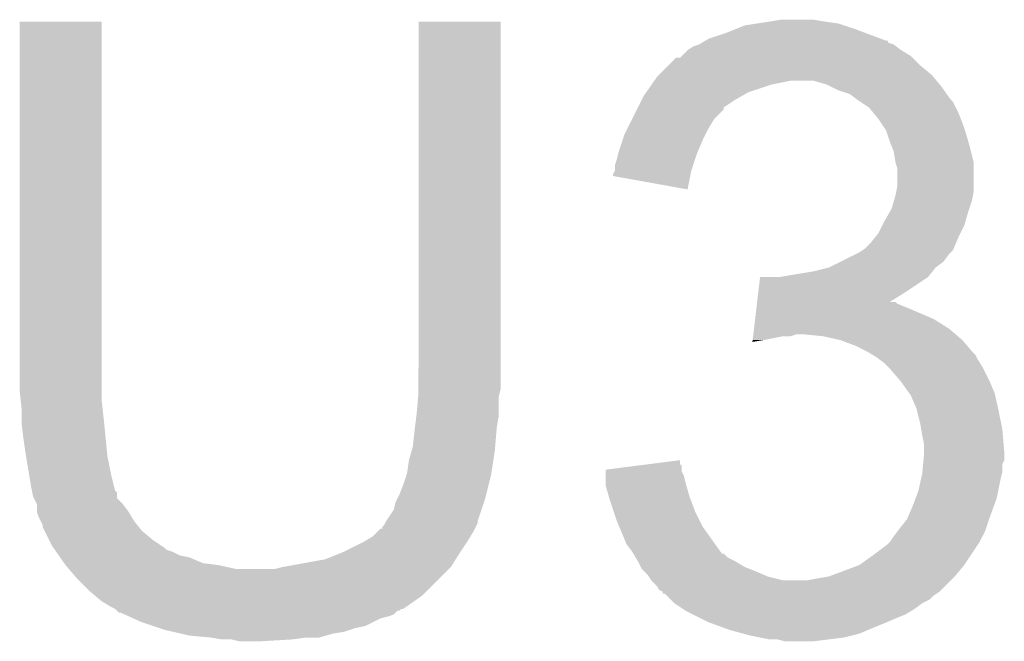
# Model space of a CAD drawing. Extents: x -1.3 to 24.2, y -3.9 to 39.2.
# Tile 18 of 42: x 7.854 to 9.164, y 11.448 to 12.276. Entities that reach past the tile are written whole.
import ezdxf

# ---------------------------------------------------------------- set-up
doc = ezdxf.new("R2010")
doc.units = 0
doc.layers.add('DAC_20_CLICK_V100_GTO', color=14, linetype='CONTINUOUS')

msp = doc.modelspace()

# ---------------------------------------------------------------- linework, layer by layer
at = {"layer": 'DAC_20_CLICK_V100_GTO'}
for points in [[(7.85368, 11.78052), (7.853704, 12.273254), (7.9629, 11.78052), (7.9629, 12.273254)], [(7.853704, 12.273254), (7.853706, 12.27328), (7.9629, 12.273254), (7.853706, 12.27328)], [(8.38454, 11.80338), (8.384564, 12.273254), (8.49376, 11.80338), (8.49376, 12.273254)], [(8.384564, 12.273254), (8.384566, 12.27328), (8.49376, 12.273254), (8.384566, 12.27328)], [(8.80618, 12.26312), (8.818882, 12.2682), (8.9662, 12.26312), (8.950958, 12.2682)], [(8.818882, 12.2682), (8.835378, 12.270738), (8.950958, 12.2682), (8.943342, 12.270738)], [(8.835378, 12.270738), (8.8519, 12.27328), (8.943342, 12.270738), (8.92556, 12.27328)], [(8.8519, 12.27328), (8.867142, 12.27582), (8.92556, 12.27328), (8.910318, 12.27582)], [(8.770616, 12.25042), (8.79348, 12.25804), (9.00007, 12.25042), (8.979748, 12.25804)], [(8.79348, 12.25804), (8.80618, 12.26312), (8.979748, 12.25804), (8.9662, 12.26312)], [(8.750296, 12.24026), (8.757914, 12.242798), (9.020386, 12.24026), (9.017002, 12.242798)], [(8.757914, 12.242798), (8.757922, 12.2428), (9.017002, 12.242798), (9.016998, 12.2428)], [(8.757922, 12.2428), (8.762146, 12.245336), (9.016998, 12.2428), (9.0094, 12.245336)], [(8.762146, 12.245336), (8.76634, 12.247854), (9.0094, 12.245336), (9.00938, 12.247854)], [(8.76634, 12.247854), (8.766384, 12.24788), (9.00938, 12.247854), (9.006844, 12.24788)], [(8.766384, 12.24788), (8.770616, 12.25042), (9.006844, 12.24788), (9.00007, 12.25042)], [(8.735058, 12.227558), (8.742678, 12.235178), (9.039862, 12.227558), (9.027162, 12.235178)], [(8.742678, 12.235178), (8.74268, 12.23518), (9.027162, 12.235178), (9.02716, 12.23518)], [(8.74268, 12.23518), (8.750296, 12.24026), (9.02716, 12.23518), (9.020386, 12.24026)], [(8.71728, 12.21486), (8.727442, 12.22502), (9.05256, 12.21486), (9.0424, 12.22502)], [(8.727442, 12.22502), (8.732526, 12.225026), (9.0424, 12.22502), (9.042394, 12.225026)], [(8.732526, 12.225026), (8.735058, 12.227558), (9.042394, 12.225026), (9.039862, 12.227558)], [(8.702042, 12.199622), (8.704578, 12.202158), (9.069916, 12.199622), (9.067802, 12.202158)], [(8.704578, 12.202158), (8.71728, 12.21486), (9.067802, 12.202158), (9.05256, 12.21486)], [(8.687818, 12.1793), (8.694928, 12.189458), (8.823958, 12.1793), (8.85444, 12.189458)], [(8.694928, 12.189458), (8.698484, 12.19454), (8.85444, 12.189458), (8.879838, 12.19454)], [(8.698484, 12.19454), (8.702042, 12.199622), (9.074152, 12.19454), (9.069916, 12.199622)], [(8.928098, 12.189462), (8.910318, 12.19454), (9.078382, 12.189462), (9.074152, 12.19454)], [(8.933182, 12.18692), (8.928098, 12.189462), (9.0805, 12.18692), (9.078382, 12.189462)], [(8.684262, 12.174216), (8.687818, 12.1793), (8.815062, 12.174216), (8.823958, 12.1793)], [(8.94334, 12.18184), (8.933182, 12.18692), (9.08413, 12.18184), (9.0805, 12.18692)], [(8.958582, 12.17676), (8.94334, 12.18184), (9.087758, 12.17676), (9.08413, 12.18184)], [(8.96874, 12.16914), (8.958582, 12.17676), (9.093202, 12.16914), (9.087758, 12.17676)], [(8.676636, 12.15897), (8.681722, 12.16914), (8.79094, 12.15897), (8.80618, 12.16914)], [(8.681722, 12.16914), (8.684262, 12.174216), (8.80618, 12.16914), (8.815062, 12.174216)], [(8.968744, 12.169138), (8.96874, 12.16914), (9.093202, 12.169138), (9.093202, 12.16914)], [(8.972556, 12.166596), (8.968744, 12.169138), (9.095742, 12.166596), (9.093202, 12.169138)], [(8.983978, 12.15898), (8.972556, 12.166596), (9.09955, 12.15898), (9.095742, 12.166596)], [(8.66902, 12.143738), (8.675368, 12.156434), (8.778238, 12.143738), (8.790934, 12.156434)], [(8.675368, 12.156434), (8.676636, 12.15897), (8.790934, 12.156434), (8.79094, 12.15897)], [(8.99033, 12.15136), (8.983978, 12.15898), (9.10336, 12.15136), (9.09955, 12.15898)], [(8.99668, 12.14374), (8.99033, 12.15136), (9.10641, 12.14374), (9.10336, 12.15136)], [(8.66267, 12.13104), (8.66902, 12.143738), (8.77062, 12.13104), (8.778238, 12.143738)], [(9.000066, 12.138662), (8.99668, 12.14374), (9.10844, 12.138662), (9.10641, 12.14374)], [(9.006838, 12.128504), (9.000066, 12.138662), (9.111826, 12.128504), (9.10844, 12.138662)], [(8.65886, 12.12342), (8.66267, 12.13104), (8.76681, 12.12342), (8.77062, 12.13104)], [(9.008534, 12.12342), (9.006838, 12.128504), (9.11352, 12.12342), (9.111826, 12.128504)], [(8.65124, 12.100558), (8.65632, 12.1158), (8.756466, 12.100558), (8.763, 12.1158)], [(8.65632, 12.1158), (8.65886, 12.12342), (8.763, 12.1158), (8.76681, 12.12342)], [(9.01192, 12.113258), (9.008534, 12.12342), (9.116424, 12.113258), (9.11352, 12.12342)], [(9.014968, 12.10564), (9.01192, 12.113258), (9.1186, 12.10564), (9.116424, 12.113258)], [(8.648698, 12.0904), (8.650604, 12.09802), (8.75284, 12.0904), (8.75538, 12.09802)], [(8.650604, 12.09802), (8.65124, 12.100558), (8.75538, 12.09802), (8.756466, 12.100558)], [(9.016998, 12.100562), (9.014968, 12.10564), (9.11987, 12.100562), (9.1186, 12.10564)], [(9.01954, 12.08532), (9.016998, 12.100562), (9.12368, 12.08532), (9.11987, 12.100562)], [(8.646162, 12.082782), (8.648698, 12.0904), (8.7503, 12.082782), (8.75284, 12.0904)], [(9.019542, 12.085318), (9.01954, 12.08532), (9.12368, 12.085318), (9.12368, 12.08532)], [(9.022078, 12.077702), (9.019542, 12.085318), (9.12368, 12.077702), (9.12368, 12.085318)], [(8.643622, 12.070084), (8.646156, 12.075158), (8.746738, 12.070084), (8.74776, 12.075158)], [(8.646156, 12.075158), (8.64616, 12.075164), (8.74776, 12.075158), (8.74776, 12.075164)], [(8.64616, 12.075164), (8.646162, 12.082782), (8.74776, 12.075164), (8.7503, 12.082782)], [(9.02208, 12.054842), (9.022078, 12.077702), (9.12368, 12.054842), (9.12368, 12.077702)], [(8.64362, 12.067562), (8.643622, 12.070084), (8.746232, 12.067562), (8.746738, 12.070084)], [(8.742654, 12.049764), (8.64362, 12.067562), (8.742654, 12.049764), (8.746232, 12.067562)], [(9.01954, 12.042138), (9.020554, 12.047218), (9.122662, 12.042138), (9.12368, 12.047218)], [(9.020554, 12.047218), (9.02208, 12.054842), (9.12368, 12.047218), (9.12368, 12.054842)], [(9.014462, 12.024362), (9.017362, 12.03452), (9.117752, 12.024362), (9.121138, 12.03452)], [(9.017362, 12.03452), (9.01954, 12.042138), (9.121138, 12.03452), (9.122662, 12.042138)], [(9.0043, 12.006578), (9.011558, 12.01928), (9.11243, 12.006578), (9.11606, 12.01928)], [(9.011558, 12.01928), (9.014462, 12.024362), (9.11606, 12.01928), (9.117752, 12.024362)], [(9.00176, 12.0015), (9.0043, 12.006578), (9.11098, 12.0015), (9.11243, 12.006578)], [(8.996682, 11.991342), (9.00176, 12.0015), (9.1059, 11.991342), (9.11098, 12.0015)], [(8.986522, 11.978642), (8.992616, 11.98626), (9.100092, 11.978642), (9.10336, 11.98626)], [(8.992616, 11.98626), (8.996682, 11.991342), (9.10336, 11.98626), (9.1059, 11.991342)], [(8.971282, 11.965942), (8.975094, 11.968484), (9.093198, 11.965942), (9.095738, 11.968484)], [(8.975094, 11.968484), (8.978902, 11.971022), (9.095738, 11.968484), (9.096826, 11.971022)], [(8.978902, 11.971022), (8.986522, 11.978642), (9.096826, 11.971022), (9.100092, 11.978642)], [(8.930642, 11.94562), (8.945876, 11.953238), (9.07288, 11.94562), (9.083038, 11.953238)], [(8.945876, 11.953238), (8.966194, 11.963398), (9.083038, 11.953238), (9.09066, 11.963398)], [(8.966194, 11.963398), (8.971282, 11.965942), (9.09066, 11.963398), (9.093198, 11.965942)], [(8.864602, 11.93292), (8.91032, 11.94054), (9.062718, 11.93292), (9.068814, 11.94054)], [(8.91032, 11.94054), (8.930632, 11.945618), (9.068814, 11.94054), (9.072878, 11.945618)], [(8.930632, 11.945618), (8.930642, 11.94562), (9.072878, 11.945618), (9.07288, 11.94562)], [(8.836826, 11.9126), (8.839222, 11.932918), (9.03224, 11.9126), (9.062718, 11.932918)], [(8.839222, 11.932918), (8.839224, 11.93292), (9.062718, 11.932918), (9.062718, 11.93292)], [(8.835328, 11.8999), (8.836826, 11.9126), (9.012008, 11.8999), (9.03224, 11.9126)], [(8.832632, 11.877038), (8.83443, 11.89228), (9.07034, 11.877038), (9.03478, 11.89228)], [(8.83443, 11.89228), (8.835028, 11.89736), (9.03478, 11.89228), (9.022084, 11.89736)], [(8.835028, 11.89736), (8.835328, 11.899894), (9.022084, 11.89736), (9.019546, 11.899894)], [(8.835328, 11.899894), (8.835328, 11.8999), (9.019546, 11.899894), (9.012008, 11.8999)], [(8.831134, 11.86434), (8.832632, 11.877038), (9.090662, 11.86434), (9.07034, 11.877038)], [(8.830236, 11.85672), (8.831134, 11.86434), (9.099552, 11.85672), (9.090662, 11.86434)], [(8.829042, 11.846592), (8.829336, 11.8491), (8.829042, 11.846592), (8.84428, 11.8491)], [(8.829336, 11.8491), (8.829936, 11.85418), (8.84428, 11.8491), (8.869678, 11.85418)], [(8.829936, 11.85418), (8.830236, 11.856718), (8.879836, 11.85418), (8.887458, 11.856718)], [(8.830236, 11.856718), (8.830236, 11.85672), (8.887458, 11.856718), (8.897622, 11.85672)], [(8.923018, 11.85418), (8.897622, 11.85672), (9.102516, 11.85418), (9.099552, 11.85672)], [(8.945878, 11.8491), (8.923018, 11.85418), (9.108442, 11.8491), (9.102516, 11.85418)], [(8.9662, 11.84148), (8.945878, 11.8491), (9.114972, 11.84148), (9.108442, 11.8491)], [(8.98144, 11.83386), (8.9662, 11.84148), (9.121502, 11.83386), (9.114972, 11.84148)], [(8.985674, 11.83132), (8.98144, 11.83386), (9.123678, 11.83132), (9.121502, 11.83386)], [(8.989916, 11.828776), (8.985674, 11.83132), (9.126222, 11.828776), (9.123678, 11.83132)], [(8.994138, 11.826242), (8.989916, 11.828776), (9.12749, 11.826242), (9.126222, 11.828776)], [(8.997524, 11.823702), (8.994138, 11.826242), (9.12876, 11.823702), (9.12749, 11.826242)], [(9.004298, 11.81862), (8.997524, 11.823702), (9.13181, 11.81862), (9.12876, 11.823702)], [(9.011922, 11.811), (9.004298, 11.81862), (9.13638, 11.811), (9.13181, 11.81862)], [(9.024984, 11.79576), (9.011922, 11.811), (9.144, 11.79576), (9.13638, 11.811)], [(8.38454, 11.783058), (8.38454, 11.80338), (8.49376, 11.783058), (8.49376, 11.80338)], [(8.38454, 11.777978), (8.38454, 11.783058), (8.49249, 11.777978), (8.49376, 11.783058)], [(9.02716, 11.79322), (9.024984, 11.79576), (9.14509, 11.79322), (9.144, 11.79576)], [(9.038048, 11.777978), (9.02716, 11.79322), (9.15162, 11.777978), (9.14509, 11.79322)], [(7.855092, 11.76782), (7.85368, 11.78052), (7.9629, 11.76782), (7.9629, 11.78052)], [(8.382, 11.75004), (8.384078, 11.772898), (8.49122, 11.75004), (8.49122, 11.772898)], [(8.384078, 11.772898), (8.38454, 11.777978), (8.49122, 11.772898), (8.49249, 11.777978)], [(9.039858, 11.775442), (9.038048, 11.777978), (9.152184, 11.775442), (9.15162, 11.777978)], [(9.047478, 11.757662), (9.039858, 11.775442), (9.156136, 11.757662), (9.152184, 11.775442)], [(7.85622, 11.75766), (7.855092, 11.76782), (7.96403, 11.75766), (7.9629, 11.76782)], [(7.85622, 11.74496), (7.85622, 11.75766), (7.96544, 11.74496), (7.96403, 11.75766)], [(9.048114, 11.75512), (9.047478, 11.757662), (9.1567, 11.75512), (9.156136, 11.757662)], [(7.85622, 11.737342), (7.85622, 11.74496), (7.966202, 11.737342), (7.96544, 11.74496)], [(8.379776, 11.732262), (8.381682, 11.747498), (8.48868, 11.732262), (8.49122, 11.747498)], [(8.381682, 11.747498), (8.382, 11.75004), (8.49122, 11.747498), (8.49122, 11.75004)], [(9.05256, 11.73734), (9.048114, 11.75512), (9.160256, 11.73734), (9.1567, 11.75512)], [(7.85876, 11.71702), (7.85622, 11.737342), (7.968234, 11.71702), (7.966202, 11.737342)], [(8.37946, 11.72972), (8.379776, 11.732262), (8.488468, 11.72972), (8.48868, 11.732262)], [(9.05383, 11.72972), (9.05256, 11.73734), (9.16178, 11.72972), (9.160256, 11.73734)], [(8.37692, 11.706862), (8.37946, 11.72972), (8.486562, 11.706862), (8.488468, 11.72972)], [(9.0551, 11.7221), (9.05383, 11.72972), (9.162416, 11.7221), (9.16178, 11.72972)], [(9.05764, 11.709402), (9.0551, 11.7221), (9.163474, 11.709402), (9.162416, 11.7221)], [(7.8613, 11.69924), (7.85876, 11.71702), (7.970012, 11.69924), (7.968234, 11.71702)], [(8.375468, 11.70178), (8.37692, 11.706862), (8.48614, 11.70178), (8.486562, 11.706862)], [(9.05764, 11.699242), (9.05764, 11.709402), (9.16432, 11.699242), (9.163474, 11.709402)], [(7.862148, 11.69416), (7.8613, 11.69924), (7.97052, 11.69416), (7.970012, 11.69924)], [(7.86638, 11.66876), (7.862148, 11.69416), (7.9756, 11.66876), (7.97052, 11.69416)], [(8.37184, 11.689082), (8.375468, 11.70178), (8.484186, 11.689082), (8.48614, 11.70178)], [(9.056716, 11.689076), (9.05764, 11.699238), (9.164318, 11.689076), (9.164318, 11.699238)], [(9.05764, 11.699238), (9.05764, 11.699242), (9.164318, 11.699238), (9.16432, 11.699242)], [(8.3693, 11.671302), (8.37184, 11.689082), (8.48145, 11.671302), (8.484186, 11.689082)], [(8.633484, 11.676382), (8.67316, 11.681458), (8.735062, 11.676382), (8.73506, 11.681458)], [(8.67316, 11.681458), (8.692982, 11.683994), (8.73506, 11.681458), (8.732526, 11.683994)], [(8.692982, 11.683994), (8.73252, 11.689052), (8.732526, 11.683994), (8.73252, 11.689052)], [(9.05533, 11.673838), (9.056254, 11.683996), (9.16178, 11.673838), (9.16178, 11.683996)], [(9.056254, 11.683996), (9.056716, 11.689076), (9.16178, 11.683996), (9.164318, 11.689076)], [(7.86892, 11.65352), (7.86638, 11.66876), (7.979414, 11.65352), (7.9756, 11.66876)], [(8.36422, 11.656058), (8.368452, 11.66876), (8.477884, 11.656058), (8.48106, 11.66876)], [(8.368452, 11.66876), (8.3693, 11.671302), (8.48106, 11.66876), (8.48145, 11.671302)], [(8.633462, 11.6586), (8.633474, 11.668758), (8.74014, 11.6586), (8.737602, 11.668758)], [(8.633474, 11.668758), (8.63348, 11.673836), (8.737602, 11.668758), (8.735062, 11.673836)], [(8.63348, 11.673836), (8.633484, 11.676382), (8.735062, 11.673836), (8.735062, 11.676382)], [(9.053406, 11.66368), (9.0551, 11.671302), (9.15924, 11.66368), (9.161144, 11.671302)], [(9.0551, 11.671302), (9.05533, 11.673838), (9.161144, 11.671302), (9.16178, 11.673838)], [(7.869936, 11.648442), (7.86892, 11.65352), (7.980684, 11.648442), (7.979414, 11.65352)], [(8.35914, 11.64336), (8.36422, 11.656058), (8.474708, 11.64336), (8.477884, 11.656058)], [(8.63346, 11.656062), (8.633462, 11.6586), (8.740866, 11.656062), (8.74014, 11.6586)], [(8.637816, 11.64082), (8.63346, 11.656062), (8.74522, 11.64082), (8.740866, 11.656062)], [(9.05002, 11.648442), (9.053406, 11.66368), (9.15619, 11.648442), (9.15924, 11.66368)], [(7.870446, 11.645898), (7.869936, 11.648442), (7.98322, 11.645898), (7.980684, 11.648442)], [(7.87146, 11.640822), (7.870446, 11.645898), (7.983224, 11.640822), (7.98322, 11.645898)], [(7.872734, 11.638274), (7.87146, 11.640822), (7.983226, 11.638274), (7.983224, 11.640822)], [(8.3566, 11.638282), (8.35914, 11.64336), (8.47344, 11.638282), (8.474708, 11.64336)], [(8.63854, 11.63828), (8.637816, 11.64082), (8.746174, 11.63828), (8.74522, 11.64082)], [(9.046208, 11.63828), (9.05002, 11.648442), (9.154158, 11.63828), (9.15619, 11.648442)], [(7.876538, 11.630664), (7.872734, 11.638274), (7.990836, 11.630664), (7.983226, 11.638274)], [(7.87654, 11.630658), (7.876538, 11.630664), (7.99084, 11.630658), (7.990836, 11.630664)], [(7.87654, 11.620504), (7.87654, 11.630658), (7.998458, 11.620504), (7.99084, 11.630658)], [(8.351522, 11.623038), (8.35406, 11.633202), (8.468358, 11.623038), (8.471746, 11.633202)], [(8.35406, 11.633202), (8.3566, 11.638282), (8.471746, 11.633202), (8.47344, 11.638282)], [(8.644468, 11.6205), (8.63854, 11.63828), (8.75284, 11.6205), (8.746174, 11.63828)], [(9.03478, 11.610342), (9.0424, 11.62812), (9.144, 11.610342), (9.150464, 11.62812)], [(9.0424, 11.62812), (9.046208, 11.63828), (9.150464, 11.62812), (9.154158, 11.63828)], [(7.876542, 11.620498), (7.87654, 11.620504), (7.998462, 11.620498), (7.998458, 11.620504)], [(7.87908, 11.612882), (7.876542, 11.620498), (8.003032, 11.612882), (7.998462, 11.620498)], [(7.881622, 11.6078), (7.87908, 11.612882), (8.00608, 11.6078), (8.003032, 11.612882)], [(8.341362, 11.607802), (8.351522, 11.623038), (8.46328, 11.607802), (8.468358, 11.623038)], [(8.6487, 11.6078), (8.644468, 11.6205), (8.759194, 11.6078), (8.75284, 11.6205)], [(7.884158, 11.602724), (7.881622, 11.6078), (8.010142, 11.602724), (8.00608, 11.6078)], [(7.88416, 11.600184), (7.884158, 11.602724), (8.012174, 11.600184), (8.010142, 11.602724)], [(7.886704, 11.595098), (7.88416, 11.600184), (8.016242, 11.595098), (8.012174, 11.600184)], [(8.33628, 11.597666), (8.336286, 11.600186), (8.459482, 11.597666), (8.460742, 11.600186)], [(8.336286, 11.600186), (8.338822, 11.602724), (8.460742, 11.600186), (8.46201, 11.602724)], [(8.338822, 11.602724), (8.340088, 11.605256), (8.46201, 11.602724), (8.463278, 11.605256)], [(8.340088, 11.605256), (8.341358, 11.607796), (8.463278, 11.605256), (8.46328, 11.607796)], [(8.341358, 11.607796), (8.341362, 11.607802), (8.46328, 11.607796), (8.46328, 11.607802)], [(8.651874, 11.600184), (8.6487, 11.6078), (8.763002, 11.600184), (8.759194, 11.6078)], [(8.6614, 11.577318), (8.651874, 11.600184), (8.77934, 11.577318), (8.763002, 11.600184)], [(9.02462, 11.59764), (9.034778, 11.61034), (9.139766, 11.59764), (9.144, 11.61034)], [(9.034778, 11.61034), (9.03478, 11.610342), (9.144, 11.61034), (9.144, 11.610342)], [(7.893052, 11.5824), (7.886704, 11.595098), (8.03148, 11.5824), (8.016242, 11.595098)], [(8.31511, 11.5824), (8.323582, 11.587482), (8.450582, 11.5824), (8.453628, 11.587482)], [(8.323582, 11.587482), (8.331202, 11.595102), (8.453628, 11.587482), (8.4582, 11.595102)], [(8.331202, 11.595102), (8.333742, 11.59764), (8.4582, 11.595102), (8.459468, 11.59764)], [(8.333742, 11.59764), (8.33628, 11.597666), (8.459468, 11.59764), (8.459482, 11.597666)], [(9.01192, 11.57986), (9.017, 11.58748), (9.131298, 11.57986), (9.135108, 11.58748)], [(9.017, 11.58748), (9.022714, 11.5951), (9.135108, 11.58748), (9.13892, 11.5951)], [(9.022714, 11.5951), (9.02462, 11.59764), (9.13892, 11.5951), (9.139766, 11.59764)], [(7.89686, 11.574782), (7.893052, 11.5824), (8.042908, 11.574782), (8.03148, 11.5824)], [(7.898642, 11.572238), (7.89686, 11.574782), (8.046722, 11.572238), (8.042908, 11.574782)], [(8.28548, 11.56716), (8.310878, 11.57986), (8.44042, 11.56716), (8.448888, 11.57986)], [(8.310878, 11.57986), (8.31511, 11.5824), (8.448888, 11.57986), (8.450582, 11.5824)], [(8.66902, 11.56716), (8.6614, 11.577318), (8.786596, 11.56716), (8.77934, 11.577318)], [(8.98906, 11.56208), (9.00938, 11.577322), (9.119446, 11.56208), (9.129606, 11.577322)], [(9.00938, 11.577322), (9.011916, 11.579858), (9.129606, 11.577322), (9.131298, 11.579858)], [(9.011916, 11.579858), (9.01192, 11.57986), (9.131298, 11.579858), (9.131298, 11.57986)], [(7.900418, 11.5697), (7.898642, 11.572238), (8.049264, 11.5697), (8.046722, 11.572238)], [(7.902196, 11.56716), (7.900418, 11.5697), (8.05688, 11.56716), (8.049264, 11.5697)], [(7.90575, 11.56208), (7.902196, 11.56716), (8.067042, 11.56208), (8.05688, 11.56716)], [(7.90753, 11.559538), (7.90575, 11.56208), (8.079742, 11.559538), (8.067042, 11.56208)], [(8.260082, 11.557002), (8.28548, 11.56716), (8.43407, 11.557002), (8.44042, 11.56716)], [(8.670544, 11.56462), (8.66902, 11.56716), (8.78841, 11.56462), (8.786596, 11.56716)], [(8.670548, 11.564614), (8.670544, 11.56462), (8.790946, 11.564614), (8.78841, 11.56462)], [(8.673594, 11.559538), (8.670548, 11.564614), (8.796024, 11.559538), (8.790946, 11.564614)], [(8.971282, 11.549382), (8.98906, 11.56208), (9.11098, 11.549382), (9.119446, 11.56208)], [(7.912862, 11.55192), (7.90753, 11.559538), (8.097524, 11.55192), (8.079742, 11.559538)], [(7.91464, 11.54938), (7.912862, 11.55192), (8.117838, 11.54938), (8.097524, 11.55192)], [(7.91464, 11.549378), (7.91464, 11.54938), (8.117848, 11.549378), (8.117838, 11.54938)], [(7.918994, 11.5443), (7.91464, 11.549378), (8.140702, 11.5443), (8.117848, 11.549378)], [(8.194042, 11.5443), (8.204192, 11.546838), (8.42518, 11.5443), (8.427718, 11.546838)], [(8.204192, 11.546838), (8.2042, 11.54684), (8.427718, 11.546838), (8.427718, 11.54684)], [(8.2042, 11.54684), (8.260082, 11.557002), (8.427718, 11.54684), (8.43407, 11.557002)], [(8.67664, 11.55446), (8.673594, 11.559538), (8.806178, 11.55446), (8.796024, 11.559538)], [(8.67664, 11.554458), (8.67664, 11.55446), (8.806182, 11.554458), (8.806178, 11.55446)], [(8.68045, 11.54684), (8.67664, 11.554458), (8.818874, 11.54684), (8.806182, 11.554458)], [(8.681718, 11.544304), (8.68045, 11.54684), (8.825218, 11.544304), (8.818874, 11.54684)], [(8.930642, 11.534142), (8.971276, 11.54938), (9.098282, 11.534142), (9.11098, 11.54938)], [(8.971276, 11.54938), (8.971282, 11.549382), (9.11098, 11.54938), (9.11098, 11.549382)], [(7.92988, 11.5316), (7.918994, 11.5443), (8.41248, 11.5316), (8.42518, 11.5443)], [(8.684262, 11.54176), (8.681718, 11.544304), (8.83158, 11.54176), (8.825218, 11.544304)], [(8.689338, 11.536682), (8.684262, 11.54176), (8.84343, 11.536682), (8.83158, 11.54176)], [(8.691034, 11.53414), (8.689338, 11.536682), (8.849362, 11.53414), (8.84343, 11.536682)], [(8.69442, 11.52906), (8.691034, 11.53414), (8.869682, 11.52906), (8.849362, 11.53414)], [(8.9154, 11.5316), (8.930642, 11.534142), (9.09574, 11.5316), (9.098282, 11.534142)], [(7.947662, 11.513818), (7.92988, 11.5316), (8.394698, 11.513818), (8.41248, 11.5316)], [(8.702038, 11.521436), (8.69442, 11.52906), (9.085576, 11.521436), (9.0932, 11.52906)], [(8.704582, 11.516366), (8.702038, 11.521436), (9.080506, 11.516366), (9.085576, 11.521436)], [(8.902702, 11.52906), (8.9154, 11.5316), (9.0932, 11.52906), (9.09574, 11.5316)], [(7.953756, 11.50874), (7.947662, 11.513818), (8.38962, 11.50874), (8.394698, 11.513818)], [(7.9629, 11.50112), (7.953756, 11.50874), (8.378734, 11.50112), (8.38962, 11.50874)], [(8.709642, 11.513826), (8.704582, 11.516366), (9.077966, 11.513826), (9.080506, 11.516366)], [(8.709644, 11.51382), (8.709642, 11.513826), (9.07796, 11.51382), (9.077966, 11.513826)], [(8.70966, 11.511306), (8.709644, 11.51382), (9.074188, 11.511306), (9.07796, 11.51382)], [(8.712198, 11.51128), (8.70966, 11.511306), (9.07415, 11.51128), (9.074188, 11.511306)], [(8.714742, 11.508738), (8.712198, 11.51128), (9.070338, 11.508738), (9.07415, 11.51128)], [(8.719822, 11.503658), (8.714742, 11.508738), (9.065256, 11.503658), (9.070338, 11.508738)], [(7.975602, 11.4935), (7.9629, 11.50112), (8.367848, 11.4935), (8.378734, 11.50112)], [(8.724898, 11.498582), (8.719822, 11.503658), (9.05511, 11.498582), (9.065256, 11.503658)], [(8.724904, 11.498578), (8.724898, 11.498582), (9.055104, 11.498578), (9.05511, 11.498582)], [(8.736334, 11.490958), (8.724904, 11.498578), (9.044938, 11.490958), (9.055104, 11.498578)], [(7.980676, 11.490962), (7.975602, 11.4935), (8.364222, 11.490962), (8.367848, 11.4935)], [(7.98068, 11.49096), (7.980676, 11.490962), (8.36422, 11.49096), (8.364222, 11.490962)], [(7.980686, 11.490954), (7.98068, 11.49096), (8.361674, 11.490954), (8.36422, 11.49096)], [(7.98322, 11.48842), (7.980686, 11.490954), (8.359138, 11.48842), (8.361674, 11.490954)], [(7.983226, 11.488414), (7.98322, 11.48842), (8.356594, 11.488414), (8.359138, 11.48842)], [(7.985754, 11.485886), (7.983226, 11.488414), (8.354064, 11.485886), (8.356594, 11.488414)], [(7.988296, 11.48588), (7.985754, 11.485886), (8.354058, 11.48588), (8.354064, 11.485886)], [(7.993886, 11.48334), (7.988296, 11.48588), (8.351516, 11.48334), (8.354058, 11.48588)], [(7.99947, 11.480802), (7.993886, 11.48334), (8.3439, 11.480802), (8.351516, 11.48334)], [(8.740138, 11.488422), (8.736334, 11.490958), (9.040712, 11.488422), (9.044938, 11.490958)], [(8.750302, 11.48334), (8.740138, 11.488422), (9.032246, 11.48334), (9.040712, 11.488422)], [(8.760462, 11.47826), (8.750302, 11.48334), (9.01954, 11.47826), (9.032246, 11.48334)], [(8.005064, 11.47826), (7.99947, 11.480802), (8.333738, 11.47826), (8.3439, 11.480802)], [(8.01624, 11.47318), (8.005064, 11.47826), (8.323578, 11.47318), (8.333738, 11.47826)], [(8.031482, 11.4681), (8.01624, 11.47318), (8.313418, 11.4681), (8.323578, 11.47318)], [(8.77062, 11.47318), (8.760462, 11.47826), (9.007686, 11.47318), (9.01954, 11.47826)], [(8.777606, 11.47064), (8.77062, 11.47318), (9.00176, 11.47064), (9.007686, 11.47318)], [(8.791576, 11.46556), (8.777606, 11.47064), (8.98906, 11.46556), (9.00176, 11.47064)], [(8.039108, 11.465558), (8.031482, 11.4681), (8.30072, 11.465558), (8.313418, 11.4681)], [(8.046722, 11.46302), (8.039108, 11.465558), (8.293102, 11.46302), (8.30072, 11.465558)], [(8.057728, 11.46048), (8.046722, 11.46302), (8.28548, 11.46048), (8.293102, 11.46302)], [(8.068734, 11.45794), (8.057728, 11.46048), (8.270238, 11.45794), (8.28548, 11.46048)], [(8.07974, 11.4554), (8.068734, 11.45794), (8.261348, 11.4554), (8.270238, 11.45794)], [(8.107682, 11.45286), (8.07974, 11.4554), (8.252458, 11.45286), (8.261348, 11.4554)], [(8.79856, 11.46302), (8.791576, 11.46556), (8.983132, 11.46302), (8.98906, 11.46556)], [(8.817188, 11.45794), (8.79856, 11.46302), (8.971278, 11.45794), (8.983132, 11.46302)], [(8.8265, 11.4554), (8.817188, 11.45794), (8.961118, 11.4554), (8.971278, 11.45794)], [(8.8392, 11.45286), (8.8265, 11.4554), (8.950958, 11.45286), (8.961118, 11.4554)], [(8.122918, 11.45032), (8.107682, 11.45286), (8.2169, 11.45032), (8.23468, 11.45286)], [(8.145778, 11.44778), (8.135618, 11.45032), (8.173722, 11.44778), (8.2169, 11.45032)], [(8.851898, 11.45032), (8.8392, 11.45286), (8.930638, 11.45032), (8.950958, 11.45286)], [(8.872218, 11.44778), (8.862058, 11.45032), (8.910318, 11.44778), (8.930638, 11.45032)]]:
    msp.add_solid(points, dxfattribs=at)

doc.saveas('drawing.dxf')
